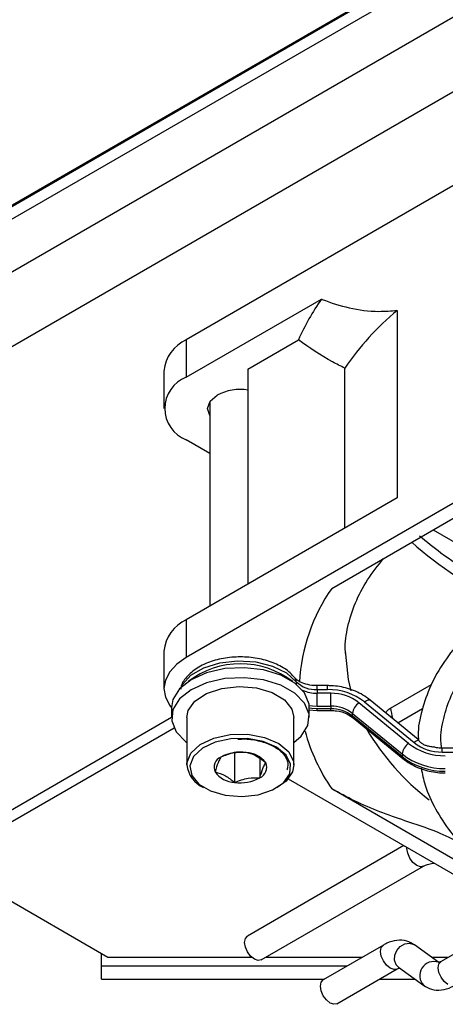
# Model space of a CAD drawing. Header units: millimetres. Extents: x 5 to 414, y 6 to 290.
# Tile 34 of 45: x 376.35 to 381.91, y 140.72 to 153.58. Entities that reach past the tile are written whole.
import ezdxf

# ---------------------------------------------------------------- set-up
doc = ezdxf.new("R2010")
doc.units = ezdxf.units.MM

msp = doc.modelspace()

# ---------------------------------------------------------------- linework, layer by layer
at = {"color": 7, "linetype": 'Continuous', "lineweight": 25}
for p, q in [((372.8657, 148.3315), (388.29, 157.2358)), ((388.7143, 156.5009), (373.29, 147.5967)), ((381.1153, 153.9426), (366.5347, 145.5254)), ((381.1011, 153.9508), (366.5489, 145.5499)), ((381.2567, 153.8609), (366.5489, 145.3703)), ((385.5983, 153.4775), (378.5273, 149.3955)), ((378.5273, 148.9056), (380.295, 149.9261)), ((381.285, 149.779), (381.285, 147.3294)), ((378.5273, 149.3955), (378.5273, 148.9056)), ((385.5983, 149.3295), (378.5273, 145.2475)), ((379.3334, 149.0117), (379.9931, 149.3926)), ((378.2344, 148.9873), (378.2344, 148.4974)), ((379.3334, 149.0117), (379.3334, 146.2027)), ((380.5996, 146.9337), (380.5996, 149.0241)), ((378.8344, 148.5885), (378.8344, 145.9147)), ((380.428, 146.1488), (384.037, 148.2322)), ((378.8344, 147.9119), (378.5273, 148.0892)), ((381.285, 147.3294), (378.5273, 145.7374)), ((381.7522, 146.9133), (383.033, 146.1739)), ((378.5273, 145.7374), (378.5273, 145.2475)), ((378.2344, 145.3292), (378.2344, 144.8393)), ((380.6054, 145.3292), (380.6059, 145.2893)), ((379.9644, 144.9302), (379.9644, 144.8982)), ((380.3741, 144.8786), (380.2381, 144.8786)), ((380.2381, 144.8279), (380.2381, 144.8786)), ((380.2381, 144.8279), (380.2381, 144.7789)), ((380.2381, 144.8279), (380.3741, 144.8279)), ((380.3741, 144.8279), (380.3741, 144.8786)), ((381.1967, 144.5865), (381.7314, 144.8952)), ((380.4155, 144.7789), (380.2381, 144.7789)), ((380.2381, 144.6116), (380.2381, 144.7789)), ((380.4155, 144.6116), (380.4155, 144.7789)), ((381.4317, 144.125), (380.7832, 144.6545)), ((380.8549, 144.6652), (381.5034, 144.1357)), ((381.5573, 144.1773), (380.9308, 144.6889)), ((378.3344, 144.5943), (378.3344, 144.4636)), ((380.1307, 144.5639), (380.2381, 144.555)), ((380.1344, 144.4636), (380.1344, 144.5943)), ((380.2381, 144.6116), (380.4155, 144.6116)), ((380.4155, 144.577), (380.2381, 144.577)), ((380.2381, 144.555), (380.2381, 144.577)), ((380.2381, 144.555), (380.4155, 144.555)), ((380.4155, 144.6116), (380.4155, 144.577)), ((380.4155, 144.555), (380.4155, 144.577)), ((381.2936, 144.3926), (381.6159, 144.5787)), ((375.2039, 142.6601), (378.3344, 144.4673)), ((378.5344, 144.4636), (378.5344, 143.8431)), ((379.9344, 143.8431), (379.9344, 144.4636)), ((380.6983, 144.5159), (381.3469, 143.9864)), ((380.6983, 144.4813), (380.6983, 144.5159)), ((381.3469, 143.9518), (380.6983, 144.4813)), ((380.7073, 144.4576), (381.3558, 143.9281)), ((378.3678, 144.3233), (375.3453, 142.5785)), ((381.5584, 144.2182), (381.5601, 144.1783)), ((379.1581, 144.0135), (379.1581, 143.6153)), ((384.2128, 144.062), (381.8711, 144.062)), ((381.8711, 144.0113), (381.8711, 144.062)), ((381.8711, 144.0113), (384.2128, 144.0113)), ((378.9798, 143.9461), (378.9798, 143.9461)), ((378.9798, 143.9461), (378.9798, 143.946)), ((379.3106, 144.0055), (379.3106, 144.0055)), ((379.3106, 144.0055), (379.3106, 144.0055)), ((379.4889, 143.9226), (379.4889, 143.6748)), ((381.3469, 143.9864), (381.3469, 143.9518)), ((379.5651, 143.8698), (379.5651, 143.8699)), ((379.5651, 143.8698), (379.5651, 143.8698)), ((379.9344, 143.8431), (379.9172, 143.7542)), ((378.9036, 143.751), (378.9036, 143.751)), ((378.9036, 143.751), (378.9036, 143.751)), ((379.4889, 143.6748), (379.4889, 143.6748)), ((379.4889, 143.6748), (379.4889, 143.6748)), ((379.8599, 143.6617), (384.5122, 140.976)), ((379.1581, 143.6153), (379.1581, 143.6153)), ((379.1581, 143.6153), (379.1582, 143.6153)), ((384.037, 141.4463), (380.428, 143.5297)), ((381.3718, 142.789), (379.3268, 141.6084)), ((375.3453, 142.5785), (377.5006, 141.3343)), ((379.5068, 141.2966), (381.6281, 142.5212)), ((382.6118, 141.713), (381.8574, 141.2774)), ((381.1034, 141.491), (380.3167, 141.0369)), ((381.828, 141.2647), (381.5098, 141.4937)), ((377.4177, 141.2188), (377.4177, 141.3821)), ((377.5006, 141.3343), (379.3787, 141.3343)), ((379.5719, 141.3343), (380.8318, 141.3343)), ((381.7313, 141.3343), (381.9558, 141.3343)), ((377.4177, 141.2188), (380.6318, 141.2188)), ((377.4177, 141.0456), (377.4177, 141.2188)), ((381.2994, 141.2016), (381.6309, 140.9629)), ((380.4967, 140.7252), (381.2833, 141.1793)), ((381.2833, 141.1793), (381.2811, 141.178)), ((377.4177, 141.0456), (380.3318, 141.0456)), ((381.0518, 141.0456), (381.5161, 141.0456)), ((381.641, 140.9564), (381.6309, 140.9629))]:
    msp.add_line(p, q, dxfattribs=at)
at = {"color": 7, "linetype": 'Continuous', "lineweight": 25, "flags": 128}
for points in [[(378.8344, 148.4063), (378.8044, 148.4974), (378.8371, 148.5924), (378.9303, 148.6729)], [(378.5273, 145.2475), (378.4029, 145.16), (378.3105, 145.0602), (378.2536, 144.9519), (378.2344, 144.8393), (378.2536, 144.7266), (378.3105, 144.6183), (378.3344, 144.5876)], [(378.4615, 144.8605), (378.4779, 144.8915), (378.5879, 145.0133), (378.7551, 145.1111), (378.9648, 145.1761), (379.1983, 145.2026), (379.435, 145.1883), (379.654, 145.1345), (379.8358, 145.0458), (379.9644, 144.9302)], [(380.6059, 145.2893), (380.6413, 144.9608), (380.677, 144.8095)], [(380.1344, 144.5943), (380.1311, 144.6384), (380.0733, 144.7825), (379.9475, 144.9113), (379.7639, 145.0144), (379.5374, 145.0835), (379.2864, 145.113), (379.0311, 145.1004), (378.7923, 145.0469), (378.5894, 144.9566), (378.4387, 144.8371), (378.3524, 144.6978), (378.3344, 144.5943)], [(379.9344, 144.1371), (380.0301, 144.2209), (380.1163, 144.3601), (380.1311, 144.5078), (380.0733, 144.6518), (379.9475, 144.7806), (379.7639, 144.8838), (379.5374, 144.9529), (379.2864, 144.9823), (379.0311, 144.9698), (378.7923, 144.9162), (378.5894, 144.826), (378.4387, 144.7064), (378.3524, 144.5672), (378.3376, 144.4195), (378.3955, 144.2755), (378.5213, 144.1467), (378.5344, 144.1371)], [(378.5344, 144.4636), (378.5515, 144.5526), (378.6385, 144.6757), (378.7901, 144.7759), (378.9898, 144.8423), (379.216, 144.8676), (379.4442, 144.8492), (379.6497, 144.7889), (379.8102, 144.6935), (379.9082, 144.5731), (379.9344, 144.4636)], [(380.8549, 144.6652), (380.8714, 144.6774), (380.8874, 144.6865), (380.902, 144.6921), (380.9149, 144.6939), (380.9254, 144.6921), (380.9308, 144.6889)], [(380.1333, 144.6193), (380.178, 144.6141), (380.2381, 144.6116)], [(380.2381, 144.577), (380.1694, 144.5798), (380.1344, 144.5835)], [(378.5344, 143.8431), (378.5355, 143.8659), (378.5862, 143.9957), (378.7071, 144.1089), (378.8852, 144.1933), (379.1011, 144.2398), (379.3315, 144.2433), (379.5513, 144.2034), (379.7368, 144.1245), (379.8678, 144.015), (379.9302, 143.887), (379.9344, 143.8431)], [(379.8782, 143.7266), (379.8905, 143.8518), (379.8316, 143.9725), (379.7081, 144.0757), (379.5332, 144.1501), (379.3259, 144.1877), (379.1087, 144.1845), (378.9052, 144.1406), (378.7373, 144.061), (378.6232, 143.9543), (378.5754, 143.8319), (378.599, 143.7072), (378.6915, 143.5937), (378.8428, 143.5037), (379.0365, 143.4469), (379.2516, 143.4295), (379.4649, 143.4534), (379.6532, 143.516), (379.7962, 143.6104), (379.8782, 143.7266)], [(379.9172, 143.7542), (379.8302, 143.631), (379.7149, 143.5492)], [(381.6274, 142.5208), (381.5868, 142.5132), (381.5381, 142.5302), (381.4894, 142.5695), (381.4481, 142.6252), (381.4205, 142.6888), (381.4108, 142.7506), (381.4115, 142.766)], [(379.5068, 141.2966), (379.4655, 141.2886), (379.4168, 141.3055), (379.3681, 141.3449), (379.3268, 141.4006), (379.2992, 141.4642), (379.2895, 141.526), (379.2992, 141.5767), (379.3268, 141.6084), (379.3268, 141.6084)], [(381.1933, 141.1882), (381.1446, 141.2275), (381.1033, 141.2832), (381.0758, 141.3468), (381.0661, 141.4086), (381.0758, 141.4593), (381.1033, 141.491), (381.1034, 141.4911)], [(381.2994, 141.2016), (381.2681, 141.2348), (381.2474, 141.2917), (381.2506, 141.3571), (381.2773, 141.4211), (381.3234, 141.4739), (381.3818, 141.5075), (381.4437, 141.5168), (381.4997, 141.5003), (381.5098, 141.4937)], [(381.2811, 141.178), (381.2421, 141.1712), (381.1933, 141.1882)], [(381.9474, 140.9746), (381.8987, 141.0139), (381.8574, 141.0696), (381.8298, 141.1332), (381.8201, 141.195), (381.8298, 141.2457), (381.8574, 141.2774), (381.8574, 141.2774)], [(380.4067, 140.7341), (380.358, 140.7734), (380.3167, 140.8291), (380.2891, 140.8927), (380.2794, 140.9545), (380.2891, 141.0052), (380.3167, 141.0369), (380.3167, 141.0369)], [(380.4967, 140.7252), (380.4554, 140.7171), (380.4067, 140.7341)]]:
    msp.add_lwpolyline(points, dxfattribs=at)
at = {"color": 7, "linetype": 'Continuous', "lineweight": 25}
for centre, radius, start, end in [((382.5897, 148.2754), 2.8267, 144.27008, 156.71991), ((383.494, 147.0848), 3.484, 129.34884, 146.17689), ((378.7348, 148.9374), 0.5029, 114.37466, 174.3052), ((378.6822, 148.4974), 0.4366, 110.78342, 249.21658), ((379.2344, 148.0802), 0.6662, 81.45328, 117.15666), ((384.7826, 150.4679), 4.9759, 228.31075, 245.0895), ((382.3682, 144.7974), 2.3645, 145.1421, 176.92433), ((378.7348, 145.2793), 0.5029, 114.37466, 174.3052), ((379.2344, 144.0438), 1.1209, 52.43594, 127.56406), ((379.8919, 144.9316), 0.0725, 358.85555, 37.1629), ((380.2141, 145.181), 0.3539, 225.11663, 273.88809), ((380.231, 145.2244), 0.4455, 245.41895, 270.91201), ((380.3839, 144.0647), 0.7632, 51.89152, 90.73511), ((380.423, 144.1953), 0.5837, 51.89152, 90.73511), ((380.9157, 144.4781), 0.2206, 126.91273, 170.12158), ((380.4212, 144.1627), 0.449, 51.89152, 90.73511), ((380.4212, 144.128), 0.449, 51.89152, 90.73511), ((380.7263, 144.4784), 0.0281, 173.96282, 227.49597), ((382.5003, 144.9455), 2.5097, 195.27059, 214.34087), ((383.6144, 145.9053), 3.1608, 210.23803, 232.74401), ((381.5766, 144.0594), 0.1057, 96.67239, 133.8045), ((379.2323, 143.4913), 0.5201, 81.34071, 119.03299), ((381.5642, 143.9485), 0.2206, 126.91273, 170.12158), ((381.9027, 144.7255), 0.7632, 231.89152, 270.73511), ((381.8636, 144.5949), 0.5837, 231.89152, 270.73511), ((379.0374, 143.8111), 0.1467, 113.10431, 204.21416), ((379.2961, 143.6716), 0.3342, 36.38229, 87.51161), ((381.3748, 143.9488), 0.0281, 173.96775, 227.44398), ((381.901, 144.6929), 0.8979, 231.89152, 270.73511), ((381.901, 144.6583), 0.8979, 231.89152, 270.73511), ((378.8976, 143.8855), 0.3657, 186.65657, 246.86006), ((379.4314, 143.8097), 0.1467, 293.10431, 24.21416), ((379.1726, 143.9492), 0.3342, 216.38229, 267.51161), ((379.2365, 144.1295), 0.5201, 261.34071, 299.03299), ((381.7631, 141.0916), 0.1844, 71.02623, 224.23645)]:
    msp.add_arc(centre, radius, start, end, dxfattribs=at)
msp.add_ellipse((386.1881, 142.3969), major_axis=(-3.429, 8.5517), ratio=0.4571337, start_param=1.134926, end_param=1.1508372, dxfattribs=at)
for points, knots in [([(380.295, 149.9261), (380.298, 149.9249), (380.4146, 149.8784), (380.6548, 149.8031), (380.9849, 149.756), (381.204, 149.7728), (381.285, 149.779)], [0, 0, 0, 0, 0.0098668, 0.3901104, 0.7746999, 1, 1, 1, 1]), ([(380.5996, 149.0241), (380.5453, 149.0508), (380.3325, 149.1551), (380.138, 149.2912), (379.9931, 149.3926)], [0, 0, 0, 0, 0.2553525, 1, 1, 1, 1]), ([(381.5757, 146.8357), (381.6685, 146.7608), (381.8852, 146.5861), (382.2482, 146.334), (382.591, 146.181), (382.8032, 146.1076), (382.8762, 146.0823)], [0, 0, 0, 0, 0.2162774, 0.5051025, 0.8298101, 1, 1, 1, 1]), ([(381.8642, 144.0626), (381.8606, 144.094), (381.8458, 144.2237), (381.8835, 144.4519), (381.9786, 144.7436), (382.1398, 145.0277), (382.3585, 145.2993), (382.6326, 145.5546), (382.8986, 145.7471), (383.135, 145.891), (383.3857, 146.0271), (383.7339, 146.1848), (384.1844, 146.3434), (384.6654, 146.471), (385.1702, 146.5644), (385.6694, 146.6239), (386.0008, 146.6343), (386.1554, 146.6391)], [0, 0, 0, 0, 0.0249272, 0.102854, 0.1807556, 0.2578123, 0.3339637, 0.4095054, 0.4847448, 0.5185423, 0.5578706, 0.6329607, 0.7081361, 0.7833755, 0.858677, 0.9340283, 1, 1, 1, 1]), ([(380.6096, 145.2976), (380.6081, 145.3131), (380.5964, 145.4304), (380.6323, 145.6487), (380.7254, 145.954), (380.8795, 146.253), (381.0319, 146.4465), (381.1053, 146.5398)], [0, 0, 0, 0, 0.0380297, 0.2884237, 0.5381516, 0.7774241, 1, 1, 1, 1]), ([(382.9777, 146.1447), (382.9099, 146.104), (382.7132, 145.9862), (382.4231, 145.7708), (382.1281, 145.4932), (381.8905, 145.1954), (381.7111, 144.8822), (381.6023, 144.5586), (381.5531, 144.335), (381.5582, 144.2218), (381.5584, 144.2182)], [0, 0, 0, 0, 0.0808795, 0.23445, 0.3881054, 0.5414395, 0.6939958, 0.8452832, 0.9950845, 1, 1, 1, 1]), ([(379.9496, 144.9755), (379.9283, 144.9997), (379.8697, 145.0664), (379.7337, 145.153), (379.5398, 145.2236), (379.3192, 145.2576), (379.0914, 145.2526), (378.8743, 145.2084), (378.682, 145.1267), (378.5428, 145.0139), (378.464, 144.9093), (378.4545, 144.8453), (378.4522, 144.83)], [0, 0, 0, 0, 0.06331461, 0.17406387, 0.28799365, 0.40247671, 0.51677391, 0.63157248, 0.74762224, 0.86585028, 0.96794306, 1, 1, 1, 1]), ([(380.2381, 144.8786), (380.2148, 144.8794), (380.1535, 144.8815), (380.0618, 144.9024), (379.9825, 144.9408), (379.9601, 144.9644), (379.9496, 144.9755)], [0, 0, 0, 0, 0.1776378, 0.4661242, 0.7486987, 1, 1, 1, 1]), ([(380.9308, 144.6889), (380.8994, 144.7123), (380.8115, 144.7775), (380.6403, 144.8487), (380.479, 144.8769), (380.3907, 144.8783), (380.3741, 144.8786)], [0, 0, 0, 0, 0.2032367, 0.5678002, 0.9183827, 1, 1, 1, 1]), ([(380.4155, 144.555), (380.4408, 144.5538), (380.5139, 144.5505), (380.6197, 144.5188), (380.6809, 144.476), (380.7073, 144.4576)], [0, 0, 0, 0, 0.231366, 0.6691976, 1, 1, 1, 1]), ([(381.1371, 144.5204), (381.1416, 144.5321), (381.1506, 144.5556), (381.1813, 144.5762), (381.1967, 144.5865)], [0, 0, 0, 0, 0.4979326, 1, 1, 1, 1]), ([(379.2016, 144.1791), (379.2334, 144.181), (379.3312, 144.1868), (379.4925, 144.1579), (379.6597, 144.0978), (379.7832, 144.0111), (379.85, 143.9123), (379.8599, 143.8332), (379.8451, 143.787), (379.8409, 143.7738)], [0, 0, 0, 0, 0.0824673, 0.253429, 0.423721, 0.5927723, 0.7611479, 0.932071, 1, 1, 1, 1]), ([(381.5643, 144.1644), (381.5619, 144.1686), (381.5578, 144.1759), (381.5571, 144.1765), (381.5569, 144.1768)], [0, 0, 0, 0, 0.5799933, 1, 1, 1, 1]), ([(381.7534, 144.0753), (381.7522, 144.0758), (381.7445, 144.0786), (381.7227, 144.0813), (381.689, 144.0874), (381.6496, 144.0985), (381.6112, 144.1172), (381.5803, 144.142), (381.5694, 144.1572), (381.5643, 144.1644)], [0, 0, 0, 0, 0.0249941, 0.1498065, 0.2921941, 0.4570525, 0.639748, 0.8302753, 1, 1, 1, 1]), ([(381.8711, 144.062), (381.8454, 144.0623), (381.8048, 144.0626), (381.7682, 144.0752), (381.7548, 144.0798)], [0, 0, 0, 0, 0.6340044, 1, 1, 1, 1]), ([(378.9798, 143.946), (378.9706, 143.9309), (378.9488, 143.8948), (378.9225, 143.8185), (378.9068, 143.7624), (378.9036, 143.751)], [0, 0, 0, 0, 0.366224, 0.8711232, 1, 1, 1, 1]), ([(379.3106, 144.0055), (379.2515, 144.0063), (379.141, 144.0078), (379.031, 143.9657), (378.9798, 143.9461)], [0, 0, 0, 0, 0.5346495, 1, 1, 1, 1]), ([(379.5651, 143.8699), (379.5196, 143.9055), (379.4346, 143.9722), (379.35, 143.9949), (379.3106, 144.0055)], [0, 0, 0, 0, 0.5346495, 1, 1, 1, 1]), ([(381.3558, 143.9281), (381.3872, 143.9048), (381.4751, 143.8395), (381.6463, 143.7683), (381.8076, 143.7401), (381.8959, 143.7387), (381.9125, 143.7384)], [0, 0, 0, 0, 0.2032367, 0.5678002, 0.9183827, 1, 1, 1, 1]), ([(379.4889, 143.6748), (379.4921, 143.6862), (379.5078, 143.7423), (379.5341, 143.8186), (379.5559, 143.8547), (379.5651, 143.8698)], [0, 0, 0, 0, 0.1288768, 0.633776, 1, 1, 1, 1]), ([(381.5965, 143.7989), (381.6113, 143.7259), (381.6482, 143.545), (381.7781, 143.265), (381.9743, 142.9626), (382.2309, 142.676), (382.5417, 142.4086), (382.9034, 142.1643), (383.3108, 141.9465), (383.7579, 141.7581), (384.2388, 141.6017), (384.7467, 141.4787), (385.2752, 141.3923), (385.7536, 141.3431), (386.0551, 141.3386), (386.1738, 141.3368)], [0, 0, 0, 0, 0.05366145, 0.13307436, 0.21310787, 0.29385392, 0.37516369, 0.45680592, 0.53858587, 0.62036636, 0.70209631, 0.78376575, 0.86538154, 0.94695853, 1, 1, 1, 1]), ([(378.9036, 143.751), (378.9491, 143.7382), (379.0341, 143.7142), (379.1188, 143.6467), (379.1581, 143.6153)], [0, 0, 0, 0, 0.5346495, 1, 1, 1, 1]), ([(379.1582, 143.6153), (379.2172, 143.6374), (379.3278, 143.6786), (379.4377, 143.676), (379.4889, 143.6748)], [0, 0, 0, 0, 0.5346495, 1, 1, 1, 1]), ([(382.1144, 142.8197), (382.012, 142.8702), (381.7659, 142.9914), (381.3079, 143.1363), (380.8486, 143.3041), (380.5271, 143.4766), (380.428, 143.5297)], [0, 0, 0, 0, 0.1804926, 0.4339565, 0.8255772, 1, 1, 1, 1]), ([(381.6281, 142.5212), (381.6397, 142.5271), (381.6665, 142.5407), (381.7169, 142.5559), (381.7545, 142.5596), (381.767, 142.5608)], [0, 0, 0, 0, 0.3379622, 0.7809468, 1, 1, 1, 1]), ([(381.5098, 141.4937), (381.4776, 141.5122), (381.4067, 141.5527), (381.2766, 141.5585), (381.1736, 141.5291), (381.1176, 141.4988), (381.1034, 141.491)], [0, 0, 0, 0, 0.259229, 0.5708366, 0.8905134, 1, 1, 1, 1]), ([(381.2833, 141.1793), (381.2929, 141.1839), (381.3141, 141.1941), (381.3175, 141.1938), (381.3194, 141.1936)], [0, 0, 0, 0, 0.4503856, 1, 1, 1, 1]), ([(381.8574, 141.2774), (381.8478, 141.2728), (381.8266, 141.2625), (381.8232, 141.2629), (381.8213, 141.2631)], [0, 0, 0, 0, 0.4503856, 1, 1, 1, 1]), ([(381.6309, 140.9629), (381.6631, 140.9445), (381.734, 140.904), (381.8641, 140.8981), (381.9671, 140.9276), (382.0231, 140.9579), (382.0374, 140.9656)], [0, 0, 0, 0, 0.259229, 0.5708366, 0.8905134, 1, 1, 1, 1])]:
    msp.add_open_spline(points, degree=3, knots=knots, dxfattribs=at)

doc.saveas('drawing.dxf')
